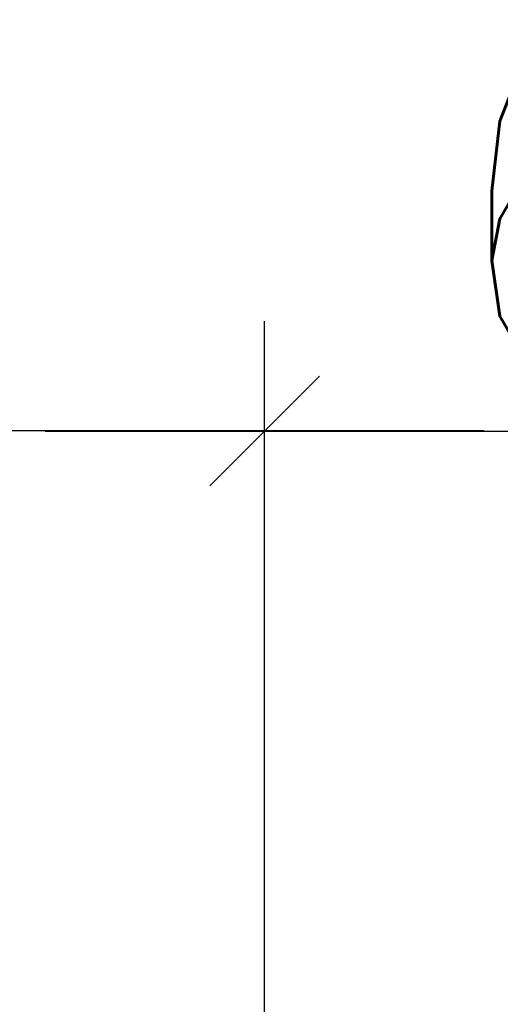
# Model space of a CAD drawing. Header units: metres. Extents: x -912764 to -454925, y -2226138 to -1112338.
# Tile 119 of 256: x -456380.319 to -456379.991, y -1112929.346 to -1112928.673. Entities that reach past the tile are written whole.
import ezdxf

# ---------------------------------------------------------------- set-up
doc = ezdxf.new("R2010")
doc.units = ezdxf.units.M
doc.layers.add('_NOVÝ STAV - POPISKY KATASTR', color=7, linetype='Continuous', lineweight=30)
doc.layers.add('C3D_ZPR', color=7, linetype='Continuous')
doc.styles.add('StandardUzky', font='simplex.shx', dxfattribs={"width": 0.65})
doc.styles.add('znacky', font='arial.ttf')
doc.dimstyles.new('1000', dxfattribs={"dimscale": 0.5, "dimtxt": 1, "dimasz": 0.6, "dimexe": 0.3, "dimexo": 0.5, "dimgap": 0.5, "dimtad": 1, "dimzin": 1, "dimdsep": 46, "dimtxsty": 'znacky', "dimblk": 'OBLIQUE', "dimcen": 1, "dimdle": 0.3, "dimclrd": 256, "dimclre": 256, "dimclrt": 256, "dimadec": 3, "dimazin": 0, "dimtfac": 1, "dimtmove": 0, "dimatfit": 3, "dimldrblk": 'OBLIQUE', "dimfxl": 1, "dimlwd": -1, "dimlwe": -1, "dimarcsym": 0})

# ---------------------------------------------------------------- blocks, each defined once
blk = doc.blocks.new('_Oblique')
at = {"color": 0, "linetype": 'ByBlock', "lineweight": -2}
blk.add_line((-0.5, -0.5), (0.5, 0.5), dxfattribs=at)
blk = doc.blocks.new('*D988')
at = {"layer": 'C3D_ZPR', "color": 1, "transparency": 16777216}
for p, q in [((-0.60011, 0.94121), (-0.60011, 1.51621)), ((0, 0.94121), (0, 1.51621)), ((-0.75011, 1.44121), (0.15, 1.44121))]:
    blk.add_line(p, q, dxfattribs=at)
at = {"layer": 'Defpoints', "color": 0, "transparency": 16777216}
for p in [(0, 1.44121), (-0.60011, 0.12672), (0, 0.07)]:
    blk.add_point(p, dxfattribs=at)
at = {"layer": 'C3D_ZPR', "color": 1, "transparency": 16777216, "xscale": 0.075, "yscale": 0.075, "zscale": 0.075, "rotation": 180}
blk.add_blockref('_Oblique', (-0.60011, 1.44121), dxfattribs=at)
at = {"layer": 'C3D_ZPR', "color": 1, "transparency": 16777216, "xscale": 0.075, "yscale": 0.075, "zscale": 0.075}
blk.add_blockref('_Oblique', (0, 1.44121), dxfattribs=at)
at = {"layer": 'C3D_ZPR', "color": 1, "transparency": 16777216, "insert": (-0.30006, 1.59121), "char_height": 0.2, "attachment_point": 5, "style": 'StandardUzky'}
blk.add_mtext('600', dxfattribs=at)
blk = doc.blocks.new('*D340')
at = {"layer": 'C3D_ZPR', "color": 1, "transparency": 16777216}
for p, q in [((-456382.30159, -1112929.45383), (-456382.30159, -1112928.87883)), ((-456380.15165, -1112929.45383), (-456380.15165, -1112928.87883)), ((-456380.00165, -1112928.95383), (-456382.45159, -1112928.95383))]:
    blk.add_line(p, q, dxfattribs=at)
at = {"layer": 'Defpoints', "color": 0, "transparency": 16777216}
for p in [(-456382.30159, -1112928.95383), (-456380.15165, -1112930.41843), (-456382.30159, -1112931.6318)]:
    blk.add_point(p, dxfattribs=at)
at = {"layer": 'C3D_ZPR', "color": 1, "transparency": 16777216, "xscale": 0.075, "yscale": 0.075, "zscale": 0.075, "rotation": 180}
blk.add_blockref('_Oblique', (-456382.30159, -1112928.95383), dxfattribs=at)
at = {"layer": 'C3D_ZPR', "color": 1, "transparency": 16777216, "xscale": 0.075, "yscale": 0.075, "zscale": 0.075}
blk.add_blockref('_Oblique', (-456380.15165, -1112928.95383), dxfattribs=at)
at = {"layer": 'C3D_ZPR', "color": 1, "transparency": 16777216, "insert": (-456381.22662, -1112928.80383), "char_height": 0.2, "attachment_point": 5, "style": 'StandardUzky'}
blk.add_mtext('2150', dxfattribs=at)
blk = doc.blocks.new('A$C4eac8e0d')
at = {"layer": 'C3D_ZPR'}
dim = blk.add_linear_dim(base=(0, 1.44121), p1=(-0.60011, 0.12672), p2=(0, 0.07), dimstyle='1000', override={"dimscale": 1, "dimtxt": 0.2, "dimasz": 0.075, "dimexe": 0.075, "dimexo": 0.25, "dimgap": 0.05, "dimdec": 0, "dimlfac": 1000, "dimdsep": 44, "dimtxsty": 'StandardUzky', "dimcen": 0.5, "dimdle": 0.15, "dimclrd": 1, "dimclre": 1, "dimclrt": 1, "dimfxl": 0.5, "dimfxlon": 1}, dxfattribs=at)
dim.commit()
dim.dimension.update_dxf_attribs({"geometry": '*D988', "text_midpoint": (-0.30006, 1.59121)})

msp = doc.modelspace()

# ---------------------------------------------------------------- block references
at = {"layer": '_NOVÝ STAV - POPISKY KATASTR', "lineweight": 50}
msp.add_blockref('A$C4eac8e0d', (-456379.55154, -1112930.39515), dxfattribs=at)

# ---------------------------------------------------------------- dimensions: what is measured, and where the dimension line sits
at = {"layer": 'C3D_ZPR'}
dim = msp.add_linear_dim(base=(-456382.30159, -1112928.95383), p1=(-456380.15165, -1112930.41843), p2=(-456382.30159, -1112931.6318), dimstyle='1000', override={"dimscale": 1, "dimtxt": 0.2, "dimasz": 0.075, "dimexe": 0.075, "dimexo": 0.25, "dimgap": 0.05, "dimdec": 0, "dimlfac": 1000, "dimdsep": 44, "dimtxsty": 'StandardUzky', "dimcen": 0.5, "dimdle": 0.15, "dimclrd": 1, "dimclre": 1, "dimclrt": 1, "dimfxl": 0.5, "dimfxlon": 1}, dxfattribs=at)
dim.commit()
dim.dimension.update_dxf_attribs({"geometry": '*D340', "text_midpoint": (-456381.22662, -1112928.80383)})

doc.saveas('drawing.dxf')
